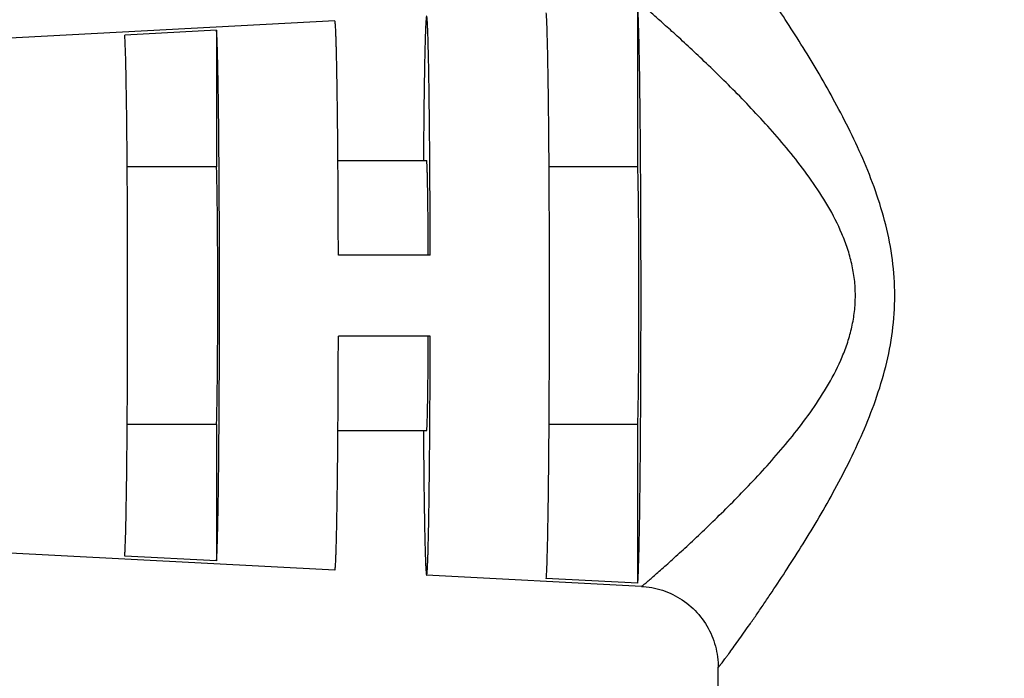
# Model space of a CAD drawing. Header units: inches. Extents: x 0 to 22, y 0 to 17.
# Tile 42 of 56: x 15.889 to 16.607, y 11.58 to 12.06. Entities that reach past the tile are written whole.
import ezdxf

# ---------------------------------------------------------------- set-up
doc = ezdxf.new("R2010")
doc.units = ezdxf.units.IN
doc.header["$LTSCALE"] = 1.21
doc.header["$MEASUREMENT"] = 0
doc.layers.get('0').update_dxf_attribs({"linetype": 'CONTINUOUS'})
doc.layers.add('02___PRT_ALL_AXES', color=7, linetype='CONTINUOUS')
doc.layers.add('DIMENSIONS', color=7, linetype='CONTINUOUS')
doc.styles.get("Standard").update_dxf_attribs({"font": 'txt', "width": 0.8})
doc.dimstyles.new('DIMSTYLE_1', dxfattribs={"dimtxt": 0.125, "dimasz": 0.18, "dimexe": 0.125, "dimexo": 0.0625, "dimgap": 0.0625, "dimtad": 0, "dimtih": 1, "dimtoh": 1, "dimdec": 3, "dimdsep": 46, "dimtxsty": 'STANDARD', "dimblk": '_FILLED', "dimblk1": '_FILLED', "dimblk2": '_FILLED', "dimcen": 0.09, "dimadec": 0, "dimazin": 0, "dimtp": 0.001, "dimtm": 0.001, "dimtfac": 1, "dimtdec": 3, "dimtofl": 0, "dimtmove": 0, "dimatfit": 3, "dimldrblk": '_FILLED', "dimfxl": 1, "dimtolj": 1, "dimarcsym": 0})
doc.dimstyles.new('DIMSTYLE_2', dxfattribs={"dimtxt": 0.125, "dimasz": 0.18, "dimexe": 0.125, "dimexo": 0.0625, "dimgap": 0.0625, "dimtad": 0, "dimtih": 1, "dimtoh": 1, "dimdsep": 46, "dimtxsty": 'STANDARD', "dimblk": '_FILLED', "dimblk1": '_FILLED', "dimblk2": '_FILLED', "dimcen": 0.09, "dimadec": 0, "dimazin": 0, "dimtfac": 1, "dimtofl": 0, "dimtmove": 0, "dimatfit": 3, "dimldrblk": '_FILLED', "dimfxl": 1, "dimtolj": 1, "dimarcsym": 0})

# ---------------------------------------------------------------- blocks, each defined once
blk = doc.blocks.new('_FILLED')
at = {"color": 0, "linetype": 'BYBLOCK'}
blk.add_solid([(0, 0), (-1, 0.1736), (-1, -0.1736)], dxfattribs=at)
blk = doc.blocks.new('*D0')
at = {"layer": 'DIMENSIONS', "color": 2, "linetype": 'CONTINUOUS'}
for p, q in [((10.12914, 12.57), (10.12914, 13.60235)), ((17.58516, 11.6871), (17.58516, 13.60235)), ((10.12914, 13.47735), (12.70715, 13.47735)), ((17.58516, 13.47735), (14.63215, 13.47735))]:
    blk.add_line(p, q, dxfattribs=at)
at = {"layer": 'DIMENSIONS', "color": 2, "linetype": 'CONTINUOUS', "xscale": 0.18, "yscale": 0.18, "zscale": 0.18, "rotation": 180}
blk.add_blockref('_FILLED', (10.12914, 13.47735), dxfattribs=at)
at = {"layer": 'DIMENSIONS', "color": 2, "linetype": 'CONTINUOUS', "xscale": 0.18, "yscale": 0.18, "zscale": 0.18}
blk.add_blockref('_FILLED', (17.58516, 13.47735), dxfattribs=at)
at = {"layer": 'DIMENSIONS', "color": 2, "linetype": 'CONTINUOUS', "insert": (13.66965, 13.53985), "char_height": 0.125, "width": 1.8, "attachment_point": 2, "line_spacing_factor": 0.9}
blk.add_mtext('(1000.00 [39.370])', dxfattribs=at)
blk = doc.blocks.new('*D4')
at = {"layer": 'DIMENSIONS', "color": 2, "linetype": 'CONTINUOUS'}
for p, q in [((6.58399, 11.79674), (6.58399, 9.3307)), ((17.58516, 11.5621), (17.58516, 9.3307)), ((6.58399, 9.4557), (11.12207, 9.4557)), ((17.58516, 9.4557), (13.04707, 9.4557))]:
    blk.add_line(p, q, dxfattribs=at)
at = {"layer": 'DIMENSIONS', "color": 2, "linetype": 'CONTINUOUS', "xscale": 0.18, "yscale": 0.18, "zscale": 0.18, "rotation": 180}
blk.add_blockref('_FILLED', (6.58399, 9.4557), dxfattribs=at)
at = {"layer": 'DIMENSIONS', "color": 2, "linetype": 'CONTINUOUS', "xscale": 0.18, "yscale": 0.18, "zscale": 0.18}
blk.add_blockref('_FILLED', (17.58516, 9.4557), dxfattribs=at)
at = {"layer": 'DIMENSIONS', "color": 2, "linetype": 'CONTINUOUS', "insert": (12.08457, 9.5182), "char_height": 0.125, "width": 1.8, "attachment_point": 2, "line_spacing_factor": 0.9}
blk.add_mtext('(1090.06 [42.916])', dxfattribs=at)
blk = doc.blocks.new('*D10')
at = {"layer": 'DIMENSIONS', "color": 2, "linetype": 'CONTINUOUS'}
for p, q in [((17.58516, 11.5621), (17.58516, 10.0807)), ((15.90467, 11.28513), (15.90467, 10.0807)), ((15.90467, 10.2057), (15.54467, 10.2057)), ((17.58516, 10.2057), (17.94516, 10.2057))]:
    blk.add_line(p, q, dxfattribs=at)
at = {"layer": 'DIMENSIONS', "color": 2, "linetype": 'CONTINUOUS', "xscale": 0.18, "yscale": 0.18, "zscale": 0.18}
blk.add_blockref('_FILLED', (15.90467, 10.2057), dxfattribs=at)
at = {"layer": 'DIMENSIONS', "color": 2, "linetype": 'CONTINUOUS', "xscale": 0.18, "yscale": 0.18, "zscale": 0.18, "rotation": 180}
blk.add_blockref('_FILLED', (17.58516, 10.2057), dxfattribs=at)
at = {"layer": 'DIMENSIONS', "color": 2, "linetype": 'CONTINUOUS', "insert": (16.74491, 10.2682), "char_height": 0.125, "width": 1.325, "attachment_point": 2, "line_spacing_factor": 0.9}
blk.add_mtext('42.68{\\Ftxt.shx;\\W1.000000;\\H0.125000; }[1.681]', dxfattribs=at)

msp = doc.modelspace()

# ---------------------------------------------------------------- linework, layer by layer
at = {"color": 7, "linetype": 'CONTINUOUS'}
for p, q in [((16.3394, 11.95313), (16.3394, 12.06894)), ((16.11856, 12.05945), (15.86661, 12.04625)), ((16.03234, 12.05267), (15.96542, 12.04913)), ((16.03234, 12.05267), (16.03234, 11.95313)), ((16.18812, 11.88877), (16.12115, 11.88877)), ((16.18812, 11.82971), (16.12115, 11.82971)), ((16.03234, 11.76535), (16.03234, 11.66581)), ((16.3394, 11.64954), (16.3394, 11.76535)), ((16.11856, 11.65903), (15.86661, 11.67223)), ((16.03234, 11.66581), (15.96542, 11.66936)), ((16.34211, 11.64731), (16.18548, 11.65552)), ((16.3394, 11.64954), (16.27248, 11.65309)), ((16.34211, 11.64731), (16.34237, 11.64746)), ((16.39803, 11.58982), (16.39804, 11.58837)), ((16.39804, 11.4728), (16.39804, 11.58837))]:
    msp.add_line(p, q, dxfattribs=at)
msp.add_lwpolyline([(16.34211, 11.64731), (16.34362, 11.64721), (16.34563, 11.64702), (16.34762, 11.64676), (16.34961, 11.64643), (16.35159, 11.64604), (16.35355, 11.64557), (16.3555, 11.64504), (16.35742, 11.64445), (16.35933, 11.64379), (16.36121, 11.64306), (16.36307, 11.64227), (16.3649, 11.64142), (16.36669, 11.6405), (16.36846, 11.63952), (16.37019, 11.63849), (16.37189, 11.63739), (16.37354, 11.63624), (16.37516, 11.63503), (16.37673, 11.63377), (16.37826, 11.63245), (16.37975, 11.63109), (16.38118, 11.62967), (16.38257, 11.6282), (16.38391, 11.62669), (16.38519, 11.62513), (16.38642, 11.62353), (16.3876, 11.62189), (16.38871, 11.62021), (16.38977, 11.6185), (16.39077, 11.61674), (16.39171, 11.61496), (16.39259, 11.61314), (16.39341, 11.6113), (16.39416, 11.60943), (16.39485, 11.60753), (16.39547, 11.60561), (16.39602, 11.60368), (16.39651, 11.60173), (16.39693, 11.59976), (16.39729, 11.59778), (16.39757, 11.5958), (16.39779, 11.59381), (16.39794, 11.59181), (16.39803, 11.58982)], dxfattribs=at)
for points, knots in [([(16.5268, 11.85924), (16.5268, 11.86797), (16.52562, 11.88541), (16.52062, 11.91097), (16.51308, 11.93557), (16.50374, 11.95908), (16.4932, 11.98151), (16.48194, 12.00287), (16.47033, 12.02314), (16.45867, 12.04229), (16.44724, 12.06021), (16.43793, 12.07428), (16.43081, 12.08479), (16.42583, 12.09205), (16.42111, 12.09884), (16.41671, 12.10509), (16.41267, 12.11076), (16.40905, 12.1158), (16.40629, 12.11957), (16.40433, 12.12223), (16.40305, 12.12394), (16.40191, 12.12545), (16.40092, 12.12676), (16.40017, 12.12771), (16.39965, 12.12837), (16.39932, 12.12879), (16.39903, 12.12914), (16.39877, 12.12945), (16.39855, 12.1297), (16.39838, 12.12989), (16.39824, 12.13003), (16.39815, 12.13011), (16.39809, 12.13014), (16.39807, 12.13015), (16.39804, 12.13014), (16.39804, 12.13012), (16.39804, 12.13011)], [0, 0, 0, 0, 0.086004, 0.171465, 0.255935, 0.339052, 0.42048, 0.499855, 0.576734, 0.650564, 0.720637, 0.786047, 0.816654, 0.845643, 0.872824, 0.897993, 0.920925, 0.941385, 0.959133, 0.966915, 0.973931, 0.980154, 0.985558, 0.990122, 0.992083, 0.993826, 0.99535, 0.996654, 0.997736, 0.998596, 0.999234, 0.999651, 0.999781, 0.999863, 0.999921, 1, 1, 1, 1]), ([(16.34179, 11.85924), (16.34179, 11.8718), (16.34176, 11.89652), (16.34163, 11.9326), (16.34142, 11.96635), (16.34114, 11.99668), (16.34085, 12.01936), (16.34057, 12.03509), (16.34036, 12.04483), (16.34014, 12.05309), (16.33992, 12.05981), (16.33969, 12.06492), (16.33951, 12.06778), (16.3394, 12.06894)], [0, 0, 0, 0, 0.179641, 0.353551, 0.516182, 0.662347, 0.787384, 0.840704, 0.887307, 0.926822, 0.958934, 0.983389, 1, 1, 1, 1]), ([(16.49805, 11.85924), (16.49805, 11.86315), (16.4976, 11.87095), (16.4956, 11.88246), (16.49245, 11.89364), (16.48702, 11.90794), (16.47838, 11.92474), (16.46622, 11.94338), (16.4531, 11.96069), (16.43951, 11.97685), (16.42581, 11.99197), (16.41228, 12.00609), (16.39916, 12.01919), (16.38671, 12.0312), (16.37685, 12.04045), (16.3695, 12.04721), (16.36451, 12.05176), (16.35991, 12.0559), (16.35574, 12.05961), (16.35206, 12.06285), (16.34892, 12.0656), (16.34664, 12.06755), (16.34512, 12.06883), (16.34421, 12.06959), (16.34347, 12.07019), (16.34289, 12.07065), (16.34248, 12.07096), (16.34225, 12.07111), (16.34217, 12.07115)], [0, 0, 0, 0, 0.043413, 0.086687, 0.129711, 0.172411, 0.256615, 0.339116, 0.419686, 0.498046, 0.573821, 0.64652, 0.715508, 0.779971, 0.838883, 0.865872, 0.89098, 0.91401, 0.934756, 0.953004, 0.968544, 0.981172, 0.986338, 0.990711, 0.994275, 0.997017, 0.998926, 1, 1, 1, 1]), ([(16.12115, 11.88877), (16.12113, 11.9003), (16.12108, 11.91736), (16.12097, 11.93974), (16.12086, 11.95566), (16.12074, 11.97081), (16.12061, 11.98508), (16.12045, 11.99836), (16.12028, 12.01054), (16.1201, 12.02152), (16.11994, 12.02988), (16.1198, 12.03591), (16.11969, 12.03991), (16.11959, 12.04355), (16.11948, 12.04683), (16.11937, 12.04974), (16.11926, 12.05227), (16.11915, 12.05442), (16.11904, 12.05619), (16.11894, 12.05742), (16.11886, 12.0582), (16.1188, 12.05864), (16.11875, 12.05899), (16.11869, 12.05924), (16.11864, 12.05938), (16.11859, 12.05946), (16.11856, 12.05945)], [0, 0, 0, 0, 0.20251, 0.299708, 0.393169, 0.482153, 0.565956, 0.643917, 0.715418, 0.779896, 0.836839, 0.862343, 0.8858, 0.907163, 0.926391, 0.943446, 0.958295, 0.970909, 0.981265, 0.989344, 0.992526, 0.995136, 0.997175, 0.998646, 0.999564, 1, 1, 1, 1]), ([(16.18548, 12.06296), (16.18547, 12.06296), (16.18543, 12.06292), (16.18536, 12.06277), (16.18529, 12.06243), (16.18521, 12.06186), (16.18512, 12.06106), (16.18503, 12.06005), (16.18495, 12.05881), (16.18486, 12.05734), (16.18478, 12.05566), (16.18469, 12.05376), (16.18458, 12.0508), (16.18443, 12.04657), (16.18427, 12.04088), (16.18412, 12.03438), (16.18397, 12.02711), (16.18383, 12.01909), (16.1837, 12.01036), (16.18357, 12.00096), (16.18345, 11.99093), (16.1833, 11.97643), (16.18321, 11.96528), (16.18315, 11.95767)], [0, 0, 0, 0, 0.000512, 0.001439, 0.004806, 0.01027, 0.01785, 0.027544, 0.039347, 0.053246, 0.069228, 0.087275, 0.107369, 0.153606, 0.207736, 0.269519, 0.338683, 0.414921, 0.497897, 0.587241, 0.682558, 0.783425, 1, 1, 1, 1]), ([(16.18812, 11.88877), (16.1881, 11.90053), (16.18805, 11.91793), (16.18793, 11.94076), (16.18783, 11.957), (16.18771, 11.97247), (16.18757, 11.98703), (16.18741, 12.00059), (16.18724, 12.01302), (16.18706, 12.02423), (16.18689, 12.03277), (16.18674, 12.03892), (16.18664, 12.043), (16.18653, 12.04673), (16.18642, 12.05007), (16.18631, 12.05304), (16.1862, 12.05563), (16.18609, 12.05783), (16.18597, 12.05963), (16.18587, 12.06088), (16.18579, 12.06168), (16.18573, 12.06213), (16.18567, 12.06248), (16.18561, 12.06274), (16.18557, 12.06289), (16.18551, 12.06296), (16.18548, 12.06296)], [0, 0, 0, 0, 0.202389, 0.299555, 0.392998, 0.481978, 0.565787, 0.643762, 0.715283, 0.779783, 0.836751, 0.862267, 0.885735, 0.90711, 0.926348, 0.943413, 0.958271, 0.970892, 0.981254, 0.989338, 0.992522, 0.995134, 0.997174, 0.998646, 0.999564, 1, 1, 1, 1]), ([(16.27248, 12.0654), (16.27258, 12.06425), (16.27276, 12.06141), (16.27298, 12.05635), (16.2732, 12.04973), (16.27342, 12.04158), (16.27362, 12.03199), (16.27389, 12.01652), (16.27419, 11.99422), (16.27446, 11.96442), (16.27467, 11.93128), (16.27479, 11.89584), (16.27482, 11.87157), (16.27482, 11.85924)], [0, 0, 0, 0, 0.016792, 0.041402, 0.07364, 0.113252, 0.159925, 0.213288, 0.338333, 0.484416, 0.646891, 0.820593, 1, 1, 1, 1]), ([(16.03452, 11.85924), (16.03452, 11.87075), (16.03449, 11.89341), (16.03438, 11.92651), (16.03419, 11.9575), (16.03393, 11.9854), (16.03366, 12.00632), (16.03341, 12.02086), (16.03322, 12.02992), (16.03302, 12.03763), (16.03281, 12.04394), (16.0326, 12.0488), (16.03244, 12.05155), (16.03234, 12.05267)], [0, 0, 0, 0, 0.178505, 0.351408, 0.513281, 0.659043, 0.784121, 0.837648, 0.884591, 0.924581, 0.957305, 0.982509, 1, 1, 1, 1]), ([(15.96755, 11.85924), (15.96755, 11.87052), (15.96752, 11.89274), (15.96741, 11.92519), (15.96722, 11.95557), (15.96697, 11.98295), (15.96671, 12.00348), (15.96646, 12.01776), (15.96627, 12.02667), (15.96608, 12.03426), (15.96588, 12.04048), (15.96567, 12.04529), (15.96551, 12.04801), (15.96542, 12.04913)], [0, 0, 0, 0, 0.178235, 0.350898, 0.51259, 0.658257, 0.783344, 0.836921, 0.883944, 0.924048, 0.956918, 0.982299, 1, 1, 1, 1]), ([(15.96542, 11.66936), (15.96551, 11.67047), (15.96567, 11.6732), (15.96588, 11.678), (15.96608, 11.68422), (15.96627, 11.69182), (15.96646, 11.70072), (15.96671, 11.71501), (15.96697, 11.73554), (15.96722, 11.76291), (15.96741, 11.7933), (15.96752, 11.82575), (15.96755, 11.84796), (15.96755, 11.85924)], [0, 0, 0, 0, 0.017701, 0.043082, 0.075952, 0.116056, 0.163079, 0.216656, 0.341743, 0.48741, 0.649102, 0.821765, 1, 1, 1, 1]), ([(16.03234, 11.66581), (16.03244, 11.66693), (16.0326, 11.66968), (16.03281, 11.67454), (16.03302, 11.68085), (16.03322, 11.68856), (16.03341, 11.69762), (16.03366, 11.71216), (16.03393, 11.73308), (16.03419, 11.76098), (16.03438, 11.79197), (16.03449, 11.82507), (16.03452, 11.84773), (16.03452, 11.85924)], [0, 0, 0, 0, 0.017491, 0.042695, 0.075419, 0.115409, 0.162352, 0.215879, 0.340957, 0.486719, 0.648592, 0.821495, 1, 1, 1, 1]), ([(16.27482, 11.85924), (16.27482, 11.84691), (16.27479, 11.82264), (16.27467, 11.78721), (16.27446, 11.75406), (16.27419, 11.72426), (16.27389, 11.70196), (16.27362, 11.6865), (16.27342, 11.6769), (16.2732, 11.66876), (16.27298, 11.66213), (16.27276, 11.65708), (16.27258, 11.65423), (16.27248, 11.65309)], [0, 0, 0, 0, 0.179407, 0.353109, 0.515584, 0.661667, 0.786712, 0.840075, 0.886748, 0.92636, 0.958598, 0.983208, 1, 1, 1, 1]), ([(16.3394, 11.64954), (16.33951, 11.6507), (16.33969, 11.65357), (16.33992, 11.65868), (16.34014, 11.66539), (16.34036, 11.67365), (16.34057, 11.6834), (16.34085, 11.69912), (16.34114, 11.72181), (16.34142, 11.75214), (16.34163, 11.78588), (16.34176, 11.82197), (16.34179, 11.84668), (16.34179, 11.85924)], [0, 0, 0, 0, 0.016611, 0.041066, 0.073178, 0.112693, 0.159296, 0.212616, 0.337653, 0.483818, 0.646449, 0.820359, 1, 1, 1, 1]), ([(16.34237, 11.64746), (16.3425, 11.64755), (16.34282, 11.64778), (16.34366, 11.64844), (16.3451, 11.64963), (16.34729, 11.65148), (16.35005, 11.65387), (16.35336, 11.65676), (16.35716, 11.66013), (16.36143, 11.66394), (16.36791, 11.66981), (16.37684, 11.67802), (16.38835, 11.68885), (16.40073, 11.70084), (16.41373, 11.71388), (16.42711, 11.72791), (16.44062, 11.74291), (16.454, 11.75893), (16.4669, 11.77608), (16.47883, 11.79454), (16.48729, 11.81115), (16.4926, 11.82529), (16.49567, 11.83633), (16.49761, 11.84769), (16.49805, 11.85539), (16.49805, 11.85924)], [0, 0, 0, 0, 0.001775, 0.004361, 0.011929, 0.022593, 0.0362, 0.052569, 0.0715, 0.092788, 0.116231, 0.16881, 0.227825, 0.292094, 0.360661, 0.432767, 0.507815, 0.585347, 0.665012, 0.746545, 0.829737, 0.871917, 0.914411, 0.957142, 1, 1, 1, 1]), ([(16.39804, 11.58837), (16.39804, 11.58836), (16.39804, 11.58835), (16.39807, 11.58833), (16.39809, 11.58834), (16.39815, 11.58838), (16.39824, 11.58846), (16.39838, 11.58859), (16.39855, 11.58879), (16.39877, 11.58903), (16.39903, 11.58934), (16.39932, 11.5897), (16.39965, 11.59011), (16.40017, 11.59077), (16.40092, 11.59173), (16.40191, 11.59303), (16.40305, 11.59454), (16.40433, 11.59626), (16.40629, 11.59891), (16.40905, 11.60269), (16.41267, 11.60772), (16.41671, 11.61339), (16.42111, 11.61965), (16.42583, 11.62643), (16.43081, 11.63369), (16.43793, 11.6442), (16.44724, 11.65827), (16.45867, 11.67619), (16.47033, 11.69534), (16.48194, 11.71561), (16.4932, 11.73697), (16.50374, 11.75939), (16.51308, 11.78291), (16.52062, 11.80752), (16.52562, 11.83308), (16.5268, 11.85051), (16.5268, 11.85924)], [0, 0, 0, 0, 0.000079, 0.000137, 0.000219, 0.000349, 0.000767, 0.001404, 0.002264, 0.003346, 0.00465, 0.006174, 0.007917, 0.009878, 0.014442, 0.019846, 0.026069, 0.033084, 0.040866, 0.058614, 0.079074, 0.102005, 0.127173, 0.154353, 0.183341, 0.213947, 0.279355, 0.349427, 0.423255, 0.500132, 0.579504, 0.660932, 0.74405, 0.828526, 0.913995, 1, 1, 1, 1]), ([(16.11856, 11.65903), (16.11859, 11.65903), (16.11864, 11.6591), (16.11869, 11.65925), (16.11875, 11.6595), (16.1188, 11.65984), (16.11886, 11.66028), (16.11894, 11.66107), (16.11904, 11.66229), (16.11915, 11.66406), (16.11926, 11.66621), (16.11937, 11.66874), (16.11948, 11.67165), (16.11959, 11.67493), (16.11969, 11.67857), (16.1198, 11.68257), (16.11994, 11.6886), (16.1201, 11.69696), (16.12028, 11.70794), (16.12045, 11.72012), (16.12061, 11.7334), (16.12074, 11.74767), (16.12086, 11.76283), (16.12097, 11.77874), (16.12108, 11.80113), (16.12113, 11.81819), (16.12115, 11.82971)], [0, 0, 0, 0, 0.000436, 0.001354, 0.002825, 0.004864, 0.007474, 0.010656, 0.018735, 0.029091, 0.041705, 0.056554, 0.073609, 0.092837, 0.1142, 0.137657, 0.163161, 0.220104, 0.284582, 0.356083, 0.434044, 0.517847, 0.606831, 0.700292, 0.79749, 1, 1, 1, 1]), ([(16.18548, 11.65552), (16.18551, 11.65552), (16.18557, 11.6556), (16.18561, 11.65574), (16.18567, 11.656), (16.18573, 11.65635), (16.18579, 11.6568), (16.18587, 11.6576), (16.18597, 11.65886), (16.18609, 11.66066), (16.1862, 11.66285), (16.18631, 11.66544), (16.18642, 11.66841), (16.18653, 11.67176), (16.18664, 11.67548), (16.18674, 11.67956), (16.18689, 11.68572), (16.18706, 11.69425), (16.18724, 11.70546), (16.18741, 11.7179), (16.18757, 11.73145), (16.18771, 11.74602), (16.18783, 11.76148), (16.18793, 11.77772), (16.18805, 11.80055), (16.1881, 11.81796), (16.18812, 11.82971)], [0, 0, 0, 0, 0.000436, 0.001354, 0.002826, 0.004866, 0.007478, 0.010662, 0.018746, 0.029108, 0.041729, 0.056587, 0.073652, 0.09289, 0.114265, 0.137733, 0.163249, 0.220217, 0.284717, 0.356238, 0.434213, 0.518022, 0.607002, 0.700445, 0.797611, 1, 1, 1, 1]), ([(16.18315, 11.76081), (16.18321, 11.7532), (16.1833, 11.74205), (16.18345, 11.72756), (16.18357, 11.71753), (16.1837, 11.70813), (16.18383, 11.6994), (16.18397, 11.69138), (16.18412, 11.6841), (16.18427, 11.6776), (16.18443, 11.67191), (16.18458, 11.66768), (16.18469, 11.66472), (16.18478, 11.66282), (16.18486, 11.66114), (16.18495, 11.65968), (16.18503, 11.65844), (16.18512, 11.65742), (16.18521, 11.65662), (16.18529, 11.65606), (16.18536, 11.65572), (16.18543, 11.65556), (16.18547, 11.65552), (16.18548, 11.65552)], [0, 0, 0, 0, 0.216575, 0.317442, 0.412759, 0.502103, 0.585079, 0.661317, 0.730481, 0.792264, 0.846394, 0.892631, 0.912725, 0.930772, 0.946754, 0.960653, 0.972456, 0.98215, 0.98973, 0.995194, 0.998561, 0.999488, 1, 1, 1, 1])]:
    msp.add_open_spline(points, degree=3, knots=knots, dxfattribs=at)
at = {"layer": '02___PRT_ALL_AXES', "color": 7, "linetype": 'CONTINUOUS'}
for p, q in [((16.03234, 11.95313), (15.96723, 11.95313)), ((16.12084, 11.95767), (16.18549, 11.95767)), ((16.3394, 11.95313), (16.27453, 11.95313)), ((16.03234, 11.76535), (15.96723, 11.76535)), ((16.3394, 11.76535), (16.27453, 11.76535)), ((16.12084, 11.76082), (16.18549, 11.76082))]:
    msp.add_line(p, q, dxfattribs=at)
for points, knots in [([(16.03324, 11.85924), (16.03324, 11.86945), (16.03321, 11.88886), (16.03306, 11.9122), (16.03288, 11.92867), (16.03273, 11.93861), (16.03256, 11.94657), (16.03242, 11.95119), (16.03234, 11.95313)], [0, 0, 0, 0, 0.326271, 0.620131, 0.745577, 0.852393, 0.937911, 1, 1, 1, 1]), ([(16.18672, 11.88877), (16.1867, 11.89358), (16.18665, 11.90283), (16.18656, 11.91413), (16.18647, 11.92254), (16.18641, 11.92828), (16.18633, 11.93359), (16.18625, 11.93843), (16.18617, 11.94277), (16.18608, 11.9466), (16.186, 11.94944), (16.18594, 11.95144), (16.18589, 11.95273), (16.18584, 11.95387), (16.18579, 11.95486), (16.18574, 11.9557), (16.1857, 11.95639), (16.18565, 11.95692), (16.1856, 11.95731), (16.18556, 11.95754), (16.18552, 11.95764), (16.1855, 11.95767), (16.18549, 11.95767)], [0, 0, 0, 0, 0.209296, 0.402657, 0.491834, 0.575254, 0.652394, 0.722774, 0.785951, 0.841533, 0.889171, 0.909917, 0.92857, 0.945102, 0.959486, 0.971702, 0.981733, 0.989564, 0.99519, 0.998621, 0.999537, 1, 1, 1, 1]), ([(16.3403, 11.85924), (16.3403, 11.86945), (16.34027, 11.88886), (16.34012, 11.9122), (16.33994, 11.92867), (16.33979, 11.93861), (16.33962, 11.94657), (16.33948, 11.95119), (16.3394, 11.95313)], [0, 0, 0, 0, 0.326271, 0.620131, 0.745577, 0.852393, 0.937911, 1, 1, 1, 1]), ([(16.03234, 11.76535), (16.03242, 11.76729), (16.03256, 11.77191), (16.03273, 11.77987), (16.03288, 11.78982), (16.03306, 11.80628), (16.03321, 11.82962), (16.03324, 11.84903), (16.03324, 11.85924)], [0, 0, 0, 0, 0.062089, 0.147607, 0.254423, 0.379869, 0.673729, 1, 1, 1, 1]), ([(16.3394, 11.76535), (16.33948, 11.76729), (16.33962, 11.77191), (16.33979, 11.77987), (16.33994, 11.78982), (16.34012, 11.80628), (16.34027, 11.82962), (16.3403, 11.84903), (16.3403, 11.85924)], [0, 0, 0, 0, 0.062089, 0.147607, 0.254423, 0.379869, 0.673729, 1, 1, 1, 1]), ([(16.18549, 11.76082), (16.1855, 11.76082), (16.18552, 11.76084), (16.18556, 11.76095), (16.1856, 11.76118), (16.18565, 11.76156), (16.1857, 11.7621), (16.18574, 11.76279), (16.18579, 11.76363), (16.18584, 11.76462), (16.18589, 11.76575), (16.18594, 11.76704), (16.186, 11.76904), (16.18608, 11.77189), (16.18617, 11.77571), (16.18625, 11.78005), (16.18633, 11.7849), (16.18641, 11.7902), (16.18647, 11.79594), (16.18656, 11.80435), (16.18665, 11.81565), (16.1867, 11.8249), (16.18672, 11.82971)], [0, 0, 0, 0, 0.000463, 0.001379, 0.00481, 0.010436, 0.018267, 0.028298, 0.040514, 0.054898, 0.07143, 0.090083, 0.110829, 0.158467, 0.214049, 0.277226, 0.347606, 0.424746, 0.508166, 0.597343, 0.790704, 1, 1, 1, 1])]:
    msp.add_open_spline(points, degree=3, knots=knots, dxfattribs=at)

# ---------------------------------------------------------------- dimensions: what is measured, and where the dimension line sits
at = {"layer": 'DIMENSIONS', "color": 2, "linetype": 'CONTINUOUS'}
dim = msp.add_linear_dim(base=(17.58516, 13.47735), p1=(10.12914, 12.5075), p2=(17.58516, 11.6246), text='(1000.00 [39.370])', dimstyle='DIMSTYLE_1', dxfattribs=at)
dim.commit()
dim.dimension.update_dxf_attribs({"geometry": '*D0', "text_midpoint": (13.66965, 13.47735), "dimtype": 160})
dim = msp.add_linear_dim(base=(6.58399, 9.4557), p1=(17.58516, 11.6246), p2=(6.58399, 11.85924), angle=180, text='(1090.06 [42.916])', dimstyle='DIMSTYLE_2', dxfattribs=at)
dim.commit()
dim.dimension.update_dxf_attribs({"geometry": '*D4', "text_midpoint": (12.08457, 9.4557), "dimtype": 160})
dim = msp.add_linear_dim(base=(15.90467, 10.2057), p1=(17.58516, 11.6246), p2=(15.90467, 11.34763), angle=180, dimstyle='DIMSTYLE_2', dxfattribs=at)
dim.commit()
dim.dimension.update_dxf_attribs({"geometry": '*D10', "text_midpoint": (16.74491, 10.2057), "dimtype": 160})

doc.saveas('drawing.dxf')
